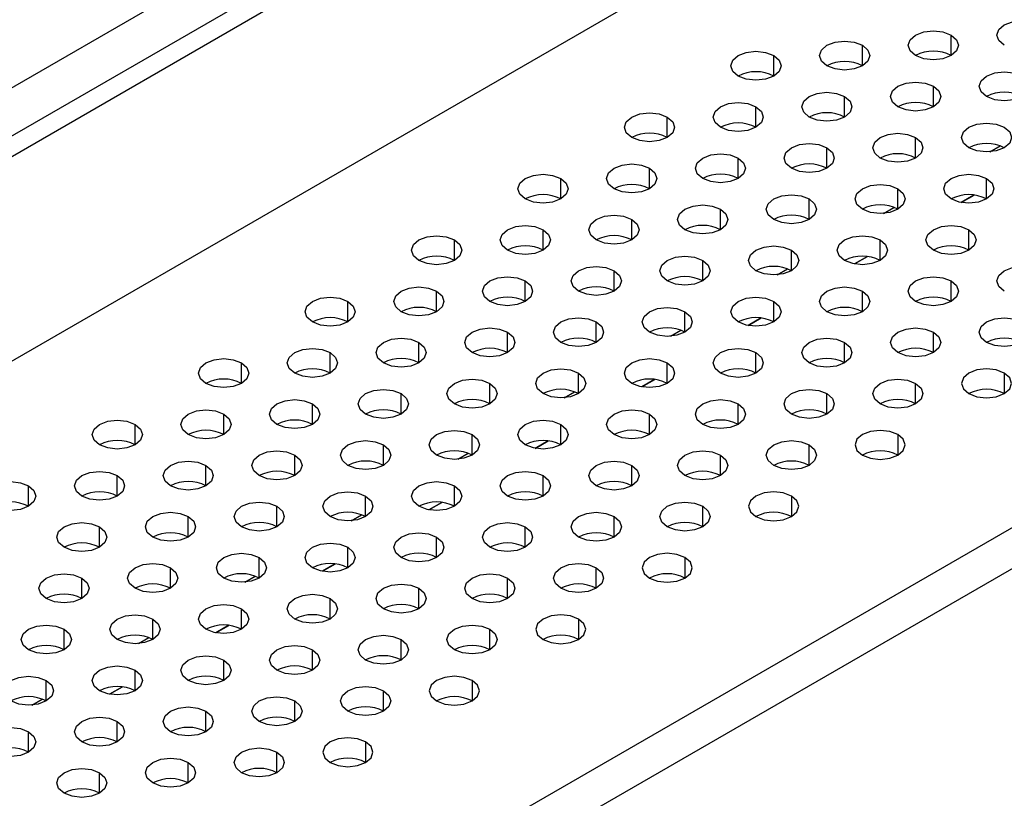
# Model space of a CAD drawing. Header units: millimetres. Extents: x 0 to 1118, y 0 to 864.
# Tile 252 of 256: x 966.97 to 973.51, y 686.58 to 691.75. Entities that reach past the tile are written whole.
import ezdxf

# ---------------------------------------------------------------- set-up
doc = ezdxf.new("R2010")
doc.units = ezdxf.units.MM

msp = doc.modelspace()

# ---------------------------------------------------------------- linework, layer by layer
at = {"color": 7, "linetype": 'Continuous', "lineweight": 25}
for p, q in [((922.087, 665.1001), (995.1075, 707.2539)), ((922.2048, 665.032), (995.2254, 707.1859)), ((995.5789, 706.0291), (921.8513, 663.467)), ((990.6772, 705.0152), (926.5173, 667.9765)), ((926.1057, 660.9838), (999.8805, 703.5731)), ((926.2471, 660.7933), (999.9748, 703.3554)), ((973.3099, 690.5877), (973.224, 690.5381)), ((972.6027, 690.1795), (972.5169, 690.1299)), ((971.8956, 689.7713), (971.8098, 689.7217)), ((971.1885, 689.3631), (971.1027, 689.3135)), ((970.4814, 688.9549), (970.3956, 688.9053)), ((969.7743, 688.5467), (969.6885, 688.4971)), ((969.0672, 688.1385), (968.9814, 688.0889)), ((968.3601, 687.7303), (968.2743, 687.6807)), ((967.653, 687.3221), (967.5672, 687.2725))]:
    msp.add_line(p, q, dxfattribs=at)
at = {"color": 8, "linetype": 'Continuous', "lineweight": 25}
for p, q in [((973.1578, 691.5141), (973.1578, 691.6501)), ((972.5685, 691.446), (972.5685, 691.5821)), ((971.9792, 691.378), (971.9792, 691.5141)), ((973.0399, 691.1739), (973.0399, 691.31)), ((972.4506, 691.1059), (972.4506, 691.2419)), ((971.8614, 691.0378), (971.8614, 691.1739)), ((971.2721, 690.9698), (971.2721, 691.1059)), ((972.9221, 690.8337), (972.9221, 690.9698)), ((972.3328, 690.7657), (972.3328, 690.9017)), ((973.416, 690.8744), (973.4848, 690.9142)), ((971.7435, 690.6976), (971.7435, 690.8337)), ((971.1543, 690.6296), (971.1543, 690.7657)), ((970.565, 690.5616), (970.565, 690.6976)), ((973.3935, 690.5616), (973.3935, 690.6976)), ((972.8042, 690.4935), (972.8042, 690.6296)), ((973.2242, 690.5381), (973.31, 690.5877)), ((972.2149, 690.4255), (972.2149, 690.5616)), ((972.7089, 690.4662), (972.7777, 690.506)), ((971.6257, 690.3575), (971.6257, 690.4935)), ((971.0364, 690.2894), (971.0364, 690.4255)), ((970.4472, 690.2214), (970.4472, 690.3575)), ((973.2756, 690.2214), (973.2756, 690.3575)), ((969.8579, 690.1534), (969.8579, 690.2894)), ((972.6864, 690.1534), (972.6864, 690.2894)), ((972.0971, 690.0853), (972.0971, 690.2214)), ((972.5171, 690.1299), (972.6029, 690.1795)), ((971.5078, 690.0173), (971.5078, 690.1534)), ((970.9186, 689.9493), (970.9186, 690.0853)), ((972.0018, 690.058), (972.0706, 690.0978)), ((970.3293, 689.8812), (970.3293, 690.0173)), ((973.1578, 689.8812), (973.1578, 690.0173)), ((969.7401, 689.8132), (969.7401, 689.9493)), ((972.5685, 689.8132), (972.5685, 689.9493)), ((969.1508, 689.7452), (969.1508, 689.8812)), ((971.9792, 689.7452), (971.9792, 689.8812)), ((971.39, 689.6771), (971.39, 689.8132)), ((970.8007, 689.6091), (970.8007, 689.7452)), ((971.81, 689.7217), (971.8958, 689.7713)), ((970.2115, 689.5411), (970.2115, 689.6771)), ((971.2946, 689.6498), (971.3635, 689.6896)), ((973.0399, 689.5411), (973.0399, 689.6771)), ((969.6222, 689.473), (969.6222, 689.6091)), ((972.4506, 689.473), (972.4506, 689.6091)), ((969.033, 689.405), (969.033, 689.5411)), ((971.8614, 689.405), (971.8614, 689.5411)), ((968.4437, 689.337), (968.4437, 689.473)), ((971.2721, 689.337), (971.2721, 689.473)), ((970.6829, 689.2689), (970.6829, 689.405)), ((973.5113, 689.405), (973.5113, 689.2689)), ((970.0936, 689.2009), (970.0936, 689.337)), ((971.1029, 689.3135), (971.1887, 689.363)), ((972.9221, 689.2009), (972.9221, 689.337)), ((969.5044, 689.1329), (969.5044, 689.2689)), ((970.5875, 689.2416), (970.6564, 689.2814)), ((972.3328, 689.1329), (972.3328, 689.2689)), ((968.9151, 689.0648), (968.9151, 689.2009)), ((971.7435, 689.0648), (971.7435, 689.2009)), ((968.3259, 688.9968), (968.3259, 689.1329)), ((971.1543, 688.9968), (971.1543, 689.1329)), ((967.7366, 688.9288), (967.7366, 689.0648)), ((970.565, 688.9288), (970.565, 689.0648)), ((969.9758, 688.8607), (969.9758, 688.9968)), ((970.3958, 688.9053), (970.4816, 688.9548)), ((972.8042, 688.9968), (972.8042, 688.8607)), ((969.3865, 688.7927), (969.3865, 688.9288)), ((969.8804, 688.8334), (969.9493, 688.8732)), ((972.2149, 688.7927), (972.2149, 688.9288)), ((968.7973, 688.7247), (968.7973, 688.8607)), ((971.6257, 688.7247), (971.6257, 688.8607)), ((968.208, 688.6566), (968.208, 688.7927)), ((971.0364, 688.6566), (971.0364, 688.7927)), ((967.6188, 688.5886), (967.6188, 688.7247)), ((970.4472, 688.5886), (970.4472, 688.7247)), ((967.0295, 688.5206), (967.0295, 688.6566)), ((969.8579, 688.5206), (969.8579, 688.6566)), ((969.2687, 688.4525), (969.2687, 688.5886)), ((969.6886, 688.4971), (969.7745, 688.5466)), ((972.0971, 688.5886), (972.0971, 688.4525)), ((968.6794, 688.3845), (968.6794, 688.5206)), ((971.5078, 688.3845), (971.5078, 688.5206)), ((968.0902, 688.3165), (968.0902, 688.4525)), ((969.1733, 688.4252), (969.2421, 688.465)), ((970.9186, 688.3165), (970.9186, 688.4525)), ((967.5009, 688.2484), (967.5009, 688.3845)), ((970.3293, 688.2484), (970.3293, 688.3845)), ((969.7401, 688.1804), (969.7401, 688.3165)), ((969.1508, 688.1124), (969.1508, 688.2484)), ((968.5616, 688.0443), (968.5616, 688.1804)), ((971.39, 688.1804), (971.39, 688.0443)), ((967.9723, 687.9763), (967.9723, 688.1124)), ((968.9815, 688.0889), (969.0674, 688.1384)), ((970.8007, 687.9763), (970.8007, 688.1124)), ((967.3831, 687.9083), (967.3831, 688.0443)), ((968.4662, 688.017), (968.535, 688.0567)), ((970.2115, 687.9083), (970.2115, 688.0443)), ((969.6222, 687.8402), (969.6222, 687.9763)), ((969.033, 687.7722), (969.033, 687.9083)), ((968.4437, 687.7041), (968.4437, 687.8402)), ((967.8545, 687.6361), (967.8545, 687.7722)), ((970.6829, 687.7722), (970.6829, 687.6361)), ((967.2652, 687.5681), (967.2652, 687.7041)), ((968.2744, 687.6807), (968.3603, 687.7302)), ((970.0936, 687.5681), (970.0936, 687.7041)), ((967.7591, 687.6088), (967.8279, 687.6485)), ((969.5044, 687.5), (969.5044, 687.6361)), ((968.9151, 687.432), (968.9151, 687.5681)), ((968.3259, 687.364), (968.3259, 687.5)), ((967.7366, 687.2959), (967.7366, 687.432)), ((967.1473, 687.2279), (967.1473, 687.364)), ((967.5673, 687.2725), (967.6532, 687.322)), ((969.9758, 687.364), (969.9758, 687.2279)), ((967.052, 687.2006), (967.1208, 687.2403)), ((969.3865, 687.1599), (969.3865, 687.2959)), ((968.7973, 687.0918), (968.7973, 687.2279)), ((968.208, 687.0238), (968.208, 687.1599)), ((967.6188, 686.9558), (967.6188, 687.0918)), ((967.0295, 686.8877), (967.0295, 687.0238)), ((969.2687, 686.9558), (969.2687, 686.8197)), ((968.6794, 686.7517), (968.6794, 686.8877)), ((968.0902, 686.6836), (968.0902, 686.8197)), ((967.5009, 686.6156), (967.5009, 686.7517))]:
    msp.add_line(p, q, dxfattribs=at)
at = {"color": 7, "linetype": 'Continuous', "lineweight": 25, "flags": 128}
for points in [[(973.5113, 691.5821), (973.4752, 691.6133), (973.4625, 691.6501), (973.4752, 691.6869), (973.5113, 691.7182), (973.5654, 691.739), (973.6292, 691.7463), (973.6929, 691.739), (973.747, 691.7182)], [(972.9221, 691.5141), (972.8859, 691.5453), (972.8732, 691.5821), (972.8859, 691.6189), (972.9221, 691.6501), (972.9761, 691.671), (973.0399, 691.6783), (973.1037, 691.671), (973.1578, 691.6501)], [(973.1578, 691.6501), (973.1939, 691.6189), (973.2066, 691.5821), (973.1939, 691.5453), (973.1578, 691.5141), (973.1037, 691.4932), (973.0399, 691.4859), (972.9761, 691.4932), (972.9221, 691.5141)], [(972.3328, 691.446), (972.2967, 691.4772), (972.284, 691.5141), (972.2967, 691.5509), (972.3328, 691.5821), (972.3869, 691.6029), (972.4506, 691.6103), (972.5144, 691.6029), (972.5685, 691.5821)], [(972.5685, 691.5821), (972.6046, 691.5509), (972.6173, 691.5141), (972.6046, 691.4772), (972.5685, 691.446), (972.5144, 691.4252), (972.4506, 691.4178), (972.3869, 691.4252), (972.3328, 691.446)], [(971.7435, 691.378), (971.7074, 691.4092), (971.6947, 691.446), (971.7074, 691.4828), (971.7435, 691.5141), (971.7976, 691.5349), (971.8614, 691.5422), (971.9252, 691.5349), (971.9792, 691.5141)], [(971.9792, 691.5141), (972.0154, 691.4828), (972.0281, 691.446), (972.0154, 691.4092), (971.9792, 691.378), (971.9252, 691.3571), (971.8614, 691.3498), (971.7976, 691.3571), (971.7435, 691.378)], [(973.3935, 691.2419), (973.3573, 691.2731), (973.3446, 691.31), (973.3573, 691.3468), (973.3935, 691.378), (973.4475, 691.3988), (973.5113, 691.4062), (973.5751, 691.3988), (973.6292, 691.378)], [(973.6292, 691.378), (973.6653, 691.3468), (973.678, 691.31), (973.6653, 691.2731), (973.6292, 691.2419), (973.5751, 691.2211), (973.5113, 691.2137), (973.4475, 691.2211), (973.3935, 691.2419)], [(972.8042, 691.1739), (972.7681, 691.2051), (972.7554, 691.2419), (972.7681, 691.2787), (972.8042, 691.31), (972.8583, 691.3308), (972.9221, 691.3381), (972.9858, 691.3308), (973.0399, 691.31)], [(973.0399, 691.31), (973.076, 691.2787), (973.0887, 691.2419), (973.076, 691.2051), (973.0399, 691.1739), (972.9858, 691.153), (972.9221, 691.1457), (972.8583, 691.153), (972.8042, 691.1739)], [(972.2149, 691.1059), (972.1788, 691.1371), (972.1661, 691.1739), (972.1788, 691.2107), (972.2149, 691.2419), (972.269, 691.2628), (972.3328, 691.2701), (972.3966, 691.2628), (972.4506, 691.2419)], [(972.4506, 691.2419), (972.4868, 691.2107), (972.4995, 691.1739), (972.4868, 691.1371), (972.4506, 691.1059), (972.3966, 691.085), (972.3328, 691.0777), (972.269, 691.085), (972.2149, 691.1059)], [(971.6257, 691.0378), (971.5896, 691.069), (971.5769, 691.1059), (971.5896, 691.1427), (971.6257, 691.1739), (971.6798, 691.1947), (971.7435, 691.2021), (971.8073, 691.1947), (971.8614, 691.1739)], [(971.8614, 691.1739), (971.8975, 691.1427), (971.9102, 691.1059), (971.8975, 691.069), (971.8614, 691.0378), (971.8073, 691.017), (971.7435, 691.0096), (971.6798, 691.017), (971.6257, 691.0378)], [(971.0364, 690.9698), (971.0003, 691.001), (970.9876, 691.0378), (971.0003, 691.0746), (971.0364, 691.1059), (971.0905, 691.1267), (971.1543, 691.134), (971.2181, 691.1267), (971.2721, 691.1059)], [(971.2721, 691.1059), (971.3083, 691.0746), (971.321, 691.0378), (971.3083, 691.001), (971.2721, 690.9698), (971.2181, 690.9489), (971.1543, 690.9416), (971.0905, 690.9489), (971.0364, 690.9698)], [(973.2756, 690.9017), (973.2395, 690.933), (973.2268, 690.9698), (973.2395, 691.0066), (973.2756, 691.0378), (973.3297, 691.0587), (973.3935, 691.066), (973.4572, 691.0587), (973.5113, 691.0378)], [(973.5113, 691.0378), (973.5474, 691.0066), (973.5601, 690.9698), (973.5474, 690.933), (973.5113, 690.9017), (973.4572, 690.8809), (973.3935, 690.8736), (973.3297, 690.8809), (973.2756, 690.9017)], [(972.6864, 690.8337), (972.6502, 690.8649), (972.6375, 690.9017), (972.6502, 690.9386), (972.6864, 690.9698), (972.7404, 690.9906), (972.8042, 690.998), (972.868, 690.9906), (972.9221, 690.9698)], [(972.9221, 690.9698), (972.9582, 690.9386), (972.9709, 690.9017), (972.9582, 690.8649), (972.9221, 690.8337), (972.868, 690.8129), (972.8042, 690.8055), (972.7404, 690.8129), (972.6864, 690.8337)], [(972.0971, 690.7657), (972.061, 690.7969), (972.0483, 690.8337), (972.061, 690.8705), (972.0971, 690.9017), (972.1512, 690.9226), (972.2149, 690.9299), (972.2787, 690.9226), (972.3328, 690.9017)], [(972.3328, 690.9017), (972.3689, 690.8705), (972.3816, 690.8337), (972.3689, 690.7969), (972.3328, 690.7657), (972.2787, 690.7448), (972.2149, 690.7375), (972.1512, 690.7448), (972.0971, 690.7657)], [(971.5078, 690.6976), (971.4717, 690.7289), (971.459, 690.7657), (971.4717, 690.8025), (971.5078, 690.8337), (971.5619, 690.8546), (971.6257, 690.8619), (971.6895, 690.8546), (971.7435, 690.8337)], [(971.7435, 690.8337), (971.7797, 690.8025), (971.7924, 690.7657), (971.7797, 690.7289), (971.7435, 690.6976), (971.6895, 690.6768), (971.6257, 690.6695), (971.5619, 690.6768), (971.5078, 690.6976)], [(970.9186, 690.6296), (970.8825, 690.6608), (970.8698, 690.6976), (970.8825, 690.7345), (970.9186, 690.7657), (970.9727, 690.7865), (971.0364, 690.7939), (971.1002, 690.7865), (971.1543, 690.7657)], [(970.3293, 690.5616), (970.2932, 690.5928), (970.2805, 690.6296), (970.2932, 690.6664), (970.3293, 690.6976), (970.3834, 690.7185), (970.4472, 690.7258), (970.511, 690.7185), (970.565, 690.6976)], [(971.1543, 690.7657), (971.1904, 690.7345), (971.2031, 690.6976), (971.1904, 690.6608), (971.1543, 690.6296), (971.1002, 690.6088), (971.0364, 690.6014), (970.9727, 690.6088), (970.9186, 690.6296)], [(973.1578, 690.5616), (973.1216, 690.5928), (973.1089, 690.6296), (973.1216, 690.6664), (973.1578, 690.6976), (973.2118, 690.7185), (973.2756, 690.7258), (973.3394, 690.7185), (973.3935, 690.6976)], [(970.565, 690.6976), (970.6012, 690.6664), (970.6138, 690.6296), (970.6012, 690.5928), (970.565, 690.5616), (970.511, 690.5407), (970.4472, 690.5334), (970.3834, 690.5407), (970.3293, 690.5616)], [(972.5685, 690.4935), (972.5324, 690.5248), (972.5197, 690.5616), (972.5324, 690.5984), (972.5685, 690.6296), (972.6226, 690.6505), (972.6864, 690.6578), (972.7501, 690.6505), (972.8042, 690.6296)], [(973.3935, 690.6976), (973.4296, 690.6664), (973.4423, 690.6296), (973.4296, 690.5928), (973.3935, 690.5616), (973.3394, 690.5407), (973.2756, 690.5334), (973.2118, 690.5407), (973.1578, 690.5616)], [(971.9792, 690.4255), (971.9431, 690.4567), (971.9304, 690.4935), (971.9431, 690.5304), (971.9792, 690.5616), (972.0333, 690.5824), (972.0971, 690.5898), (972.1609, 690.5824), (972.2149, 690.5616)], [(972.8042, 690.6296), (972.8403, 690.5984), (972.853, 690.5616), (972.8403, 690.5248), (972.8042, 690.4935), (972.7501, 690.4727), (972.6864, 690.4654), (972.6226, 690.4727), (972.5685, 690.4935)], [(971.39, 690.3575), (971.3539, 690.3887), (971.3412, 690.4255), (971.3539, 690.4623), (971.39, 690.4935), (971.4441, 690.5144), (971.5078, 690.5217), (971.5716, 690.5144), (971.6257, 690.4935)], [(972.2149, 690.5616), (972.2511, 690.5304), (972.2638, 690.4935), (972.2511, 690.4567), (972.2149, 690.4255), (972.1609, 690.4047), (972.0971, 690.3973), (972.0333, 690.4047), (971.9792, 690.4255)], [(970.8007, 690.2894), (970.7646, 690.3207), (970.7519, 690.3575), (970.7646, 690.3943), (970.8007, 690.4255), (970.8548, 690.4464), (970.9186, 690.4537), (970.9824, 690.4464), (971.0364, 690.4255)], [(971.6257, 690.4935), (971.6618, 690.4623), (971.6745, 690.4255), (971.6618, 690.3887), (971.6257, 690.3575), (971.5716, 690.3366), (971.5078, 690.3293), (971.4441, 690.3366), (971.39, 690.3575)], [(970.2115, 690.2214), (970.1753, 690.2526), (970.1627, 690.2894), (970.1753, 690.3263), (970.2115, 690.3575), (970.2655, 690.3783), (970.3293, 690.3857), (970.3931, 690.3783), (970.4472, 690.3575)], [(971.0364, 690.4255), (971.0726, 690.3943), (971.0853, 690.3575), (971.0726, 690.3207), (971.0364, 690.2894), (970.9824, 690.2686), (970.9186, 690.2613), (970.8548, 690.2686), (970.8007, 690.2894)], [(973.0399, 690.2214), (973.0038, 690.2526), (972.9911, 690.2894), (973.0038, 690.3263), (973.0399, 690.3575), (973.094, 690.3783), (973.1578, 690.3857), (973.2215, 690.3783), (973.2756, 690.3575)], [(969.6222, 690.1534), (969.5861, 690.1846), (969.5734, 690.2214), (969.5861, 690.2582), (969.6222, 690.2894), (969.6763, 690.3103), (969.7401, 690.3176), (969.8039, 690.3103), (969.8579, 690.2894)], [(970.4472, 690.3575), (970.4833, 690.3263), (970.496, 690.2894), (970.4833, 690.2526), (970.4472, 690.2214), (970.3931, 690.2006), (970.3293, 690.1932), (970.2655, 690.2006), (970.2115, 690.2214)], [(972.4506, 690.1534), (972.4145, 690.1846), (972.4018, 690.2214), (972.4145, 690.2582), (972.4506, 690.2894), (972.5047, 690.3103), (972.5685, 690.3176), (972.6323, 690.3103), (972.6864, 690.2894)], [(973.2756, 690.3575), (973.3117, 690.3263), (973.3244, 690.2894), (973.3117, 690.2526), (973.2756, 690.2214), (973.2215, 690.2006), (973.1578, 690.1932), (973.094, 690.2006), (973.0399, 690.2214)], [(969.8579, 690.2894), (969.8941, 690.2582), (969.9067, 690.2214), (969.8941, 690.1846), (969.8579, 690.1534), (969.8039, 690.1325), (969.7401, 690.1252), (969.6763, 690.1325), (969.6222, 690.1534)], [(971.8614, 690.0853), (971.8253, 690.1166), (971.8126, 690.1534), (971.8253, 690.1902), (971.8614, 690.2214), (971.9155, 690.2423), (971.9792, 690.2496), (972.043, 690.2423), (972.0971, 690.2214)], [(972.6864, 690.2894), (972.7225, 690.2582), (972.7352, 690.2214), (972.7225, 690.1846), (972.6864, 690.1534), (972.6323, 690.1325), (972.5685, 690.1252), (972.5047, 690.1325), (972.4506, 690.1534)], [(971.2721, 690.0173), (971.236, 690.0485), (971.2233, 690.0853), (971.236, 690.1222), (971.2721, 690.1534), (971.3262, 690.1742), (971.39, 690.1816), (971.4538, 690.1742), (971.5078, 690.1534)], [(972.0971, 690.2214), (972.1332, 690.1902), (972.1459, 690.1534), (972.1332, 690.1166), (972.0971, 690.0853), (972.043, 690.0645), (971.9792, 690.0572), (971.9155, 690.0645), (971.8614, 690.0853)], [(970.6829, 689.9493), (970.6468, 689.9805), (970.6341, 690.0173), (970.6468, 690.0541), (970.6829, 690.0853), (970.737, 690.1062), (970.8007, 690.1135), (970.8645, 690.1062), (970.9186, 690.0853)], [(971.5078, 690.1534), (971.544, 690.1222), (971.5567, 690.0853), (971.544, 690.0485), (971.5078, 690.0173), (971.4538, 689.9964), (971.39, 689.9891), (971.3262, 689.9964), (971.2721, 690.0173)], [(973.5113, 689.9493), (973.4752, 689.9805), (973.4625, 690.0173), (973.4752, 690.0541), (973.5113, 690.0853), (973.5654, 690.1062), (973.6292, 690.1135), (973.6929, 690.1062), (973.747, 690.0853)], [(970.9186, 690.0853), (970.9547, 690.0541), (970.9674, 690.0173), (970.9547, 689.9805), (970.9186, 689.9493), (970.8645, 689.9284), (970.8007, 689.9211), (970.737, 689.9284), (970.6829, 689.9493)], [(970.0936, 689.8812), (970.0575, 689.9125), (970.0448, 689.9493), (970.0575, 689.9861), (970.0936, 690.0173), (970.1477, 690.0382), (970.2115, 690.0455), (970.2753, 690.0382), (970.3293, 690.0173)], [(970.3293, 690.0173), (970.3655, 689.9861), (970.3781, 689.9493), (970.3655, 689.9125), (970.3293, 689.8812), (970.2753, 689.8604), (970.2115, 689.8531), (970.1477, 689.8604), (970.0936, 689.8812)], [(972.9221, 689.8812), (972.8859, 689.9125), (972.8732, 689.9493), (972.8859, 689.9861), (972.9221, 690.0173), (972.9761, 690.0382), (973.0399, 690.0455), (973.1037, 690.0382), (973.1578, 690.0173)], [(973.1578, 690.0173), (973.1939, 689.9861), (973.2066, 689.9493), (973.1939, 689.9125), (973.1578, 689.8812), (973.1037, 689.8604), (973.0399, 689.8531), (972.9761, 689.8604), (972.9221, 689.8812)], [(969.5044, 689.8132), (969.4682, 689.8444), (969.4556, 689.8812), (969.4682, 689.9181), (969.5044, 689.9493), (969.5584, 689.9701), (969.6222, 689.9775), (969.686, 689.9701), (969.7401, 689.9493)], [(969.7401, 689.9493), (969.7762, 689.9181), (969.7889, 689.8812), (969.7762, 689.8444), (969.7401, 689.8132), (969.686, 689.7923), (969.6222, 689.785), (969.5584, 689.7923), (969.5044, 689.8132)], [(972.3328, 689.8132), (972.2967, 689.8444), (972.284, 689.8812), (972.2967, 689.9181), (972.3328, 689.9493), (972.3869, 689.9701), (972.4506, 689.9775), (972.5144, 689.9701), (972.5685, 689.9493)], [(972.5685, 689.9493), (972.6046, 689.9181), (972.6173, 689.8812), (972.6046, 689.8444), (972.5685, 689.8132), (972.5144, 689.7923), (972.4506, 689.785), (972.3869, 689.7923), (972.3328, 689.8132)], [(968.9151, 689.7452), (968.879, 689.7764), (968.8663, 689.8132), (968.879, 689.85), (968.9151, 689.8812), (968.9692, 689.9021), (969.033, 689.9094), (969.0967, 689.9021), (969.1508, 689.8812)], [(969.1508, 689.8812), (969.1869, 689.85), (969.1996, 689.8132), (969.1869, 689.7764), (969.1508, 689.7452), (969.0967, 689.7243), (969.033, 689.717), (968.9692, 689.7243), (968.9151, 689.7452)], [(971.7435, 689.7452), (971.7074, 689.7764), (971.6947, 689.8132), (971.7074, 689.85), (971.7435, 689.8812), (971.7976, 689.9021), (971.8614, 689.9094), (971.9252, 689.9021), (971.9792, 689.8812)], [(971.9792, 689.8812), (972.0154, 689.85), (972.0281, 689.8132), (972.0154, 689.7764), (971.9792, 689.7452), (971.9252, 689.7243), (971.8614, 689.717), (971.7976, 689.7243), (971.7435, 689.7452)], [(971.1543, 689.6771), (971.1182, 689.7084), (971.1055, 689.7452), (971.1182, 689.782), (971.1543, 689.8132), (971.2084, 689.8341), (971.2721, 689.8414), (971.3359, 689.8341), (971.39, 689.8132)], [(971.39, 689.8132), (971.4261, 689.782), (971.4388, 689.7452), (971.4261, 689.7084), (971.39, 689.6771), (971.3359, 689.6563), (971.2721, 689.649), (971.2084, 689.6563), (971.1543, 689.6771)], [(970.565, 689.6091), (970.5289, 689.6403), (970.5162, 689.6771), (970.5289, 689.714), (970.565, 689.7452), (970.6191, 689.766), (970.6829, 689.7734), (970.7467, 689.766), (970.8007, 689.7452)], [(970.8007, 689.7452), (970.8369, 689.714), (970.8495, 689.6771), (970.8369, 689.6403), (970.8007, 689.6091), (970.7467, 689.5882), (970.6829, 689.5809), (970.6191, 689.5882), (970.565, 689.6091)], [(973.3935, 689.6091), (973.3573, 689.6403), (973.3446, 689.6771), (973.3573, 689.714), (973.3935, 689.7452), (973.4475, 689.766), (973.5113, 689.7734), (973.5751, 689.766), (973.6292, 689.7452)], [(973.6292, 689.7452), (973.6653, 689.714), (973.678, 689.6771), (973.6653, 689.6403), (973.6292, 689.6091), (973.5751, 689.5882), (973.5113, 689.5809), (973.4475, 689.5882), (973.3935, 689.6091)], [(969.9758, 689.5411), (969.9396, 689.5723), (969.927, 689.6091), (969.9396, 689.6459), (969.9758, 689.6771), (970.0298, 689.698), (970.0936, 689.7053), (970.1574, 689.698), (970.2115, 689.6771)], [(970.2115, 689.6771), (970.2476, 689.6459), (970.2603, 689.6091), (970.2476, 689.5723), (970.2115, 689.5411), (970.1574, 689.5202), (970.0936, 689.5129), (970.0298, 689.5202), (969.9758, 689.5411)], [(972.8042, 689.5411), (972.7681, 689.5723), (972.7554, 689.6091), (972.7681, 689.6459), (972.8042, 689.6771), (972.8583, 689.698), (972.9221, 689.7053), (972.9858, 689.698), (973.0399, 689.6771)], [(973.0399, 689.6771), (973.076, 689.6459), (973.0887, 689.6091), (973.076, 689.5723), (973.0399, 689.5411), (972.9858, 689.5202), (972.9221, 689.5129), (972.8583, 689.5202), (972.8042, 689.5411)], [(969.3865, 689.473), (969.3504, 689.5042), (969.3377, 689.5411), (969.3504, 689.5779), (969.3865, 689.6091), (969.4406, 689.63), (969.5044, 689.6373), (969.5682, 689.63), (969.6222, 689.6091)], [(969.6222, 689.6091), (969.6584, 689.5779), (969.671, 689.5411), (969.6584, 689.5042), (969.6222, 689.473), (969.5682, 689.4522), (969.5044, 689.4449), (969.4406, 689.4522), (969.3865, 689.473)], [(972.2149, 689.473), (972.1788, 689.5042), (972.1661, 689.5411), (972.1788, 689.5779), (972.2149, 689.6091), (972.269, 689.63), (972.3328, 689.6373), (972.3966, 689.63), (972.4506, 689.6091)], [(972.4506, 689.6091), (972.4868, 689.5779), (972.4995, 689.5411), (972.4868, 689.5042), (972.4506, 689.473), (972.3966, 689.4522), (972.3328, 689.4449), (972.269, 689.4522), (972.2149, 689.473)], [(968.7973, 689.405), (968.7611, 689.4362), (968.7484, 689.473), (968.7611, 689.5099), (968.7973, 689.5411), (968.8513, 689.5619), (968.9151, 689.5692), (968.9789, 689.5619), (969.033, 689.5411)], [(969.033, 689.5411), (969.0691, 689.5099), (969.0818, 689.473), (969.0691, 689.4362), (969.033, 689.405), (968.9789, 689.3841), (968.9151, 689.3768), (968.8513, 689.3841), (968.7973, 689.405)], [(971.6257, 689.405), (971.5896, 689.4362), (971.5769, 689.473), (971.5896, 689.5099), (971.6257, 689.5411), (971.6798, 689.5619), (971.7435, 689.5692), (971.8073, 689.5619), (971.8614, 689.5411)], [(971.8614, 689.5411), (971.8975, 689.5099), (971.9102, 689.473), (971.8975, 689.4362), (971.8614, 689.405), (971.8073, 689.3841), (971.7435, 689.3768), (971.6798, 689.3841), (971.6257, 689.405)], [(968.208, 689.337), (968.1719, 689.3682), (968.1592, 689.405), (968.1719, 689.4418), (968.208, 689.473), (968.2621, 689.4939), (968.3259, 689.5012), (968.3896, 689.4939), (968.4437, 689.473)], [(968.4437, 689.473), (968.4798, 689.4418), (968.4925, 689.405), (968.4798, 689.3682), (968.4437, 689.337), (968.3896, 689.3161), (968.3259, 689.3088), (968.2621, 689.3161), (968.208, 689.337)], [(971.0364, 689.337), (971.0003, 689.3682), (970.9876, 689.405), (971.0003, 689.4418), (971.0364, 689.473), (971.0905, 689.4939), (971.1543, 689.5012), (971.2181, 689.4939), (971.2721, 689.473)], [(971.2721, 689.473), (971.3083, 689.4418), (971.321, 689.405), (971.3083, 689.3682), (971.2721, 689.337), (971.2181, 689.3161), (971.1543, 689.3088), (971.0905, 689.3161), (971.0364, 689.337)], [(970.4472, 689.2689), (970.4111, 689.3001), (970.3984, 689.337), (970.4111, 689.3738), (970.4472, 689.405), (970.5013, 689.4259), (970.565, 689.4332), (970.6288, 689.4259), (970.6829, 689.405)], [(970.6829, 689.405), (970.719, 689.3738), (970.7317, 689.337), (970.719, 689.3001), (970.6829, 689.2689), (970.6288, 689.2481), (970.565, 689.2408), (970.5013, 689.2481), (970.4472, 689.2689)], [(973.5113, 689.405), (973.4572, 689.4259), (973.3935, 689.4332), (973.3297, 689.4259), (973.2756, 689.405), (973.2395, 689.3738), (973.2268, 689.337), (973.2395, 689.3001), (973.2756, 689.2689)], [(973.2756, 689.2689), (973.3297, 689.2481), (973.3935, 689.2408), (973.4572, 689.2481), (973.5113, 689.2689), (973.5474, 689.3001), (973.5601, 689.337), (973.5474, 689.3738), (973.5113, 689.405)], [(969.8579, 689.2009), (969.8218, 689.2321), (969.8091, 689.2689), (969.8218, 689.3058), (969.8579, 689.337), (969.912, 689.3578), (969.9758, 689.3651), (970.0396, 689.3578), (970.0936, 689.337)], [(970.0936, 689.337), (970.1298, 689.3058), (970.1424, 689.2689), (970.1298, 689.2321), (970.0936, 689.2009), (970.0396, 689.18), (969.9758, 689.1727), (969.912, 689.18), (969.8579, 689.2009)], [(972.6864, 689.2009), (972.6502, 689.2321), (972.6375, 689.2689), (972.6502, 689.3058), (972.6864, 689.337), (972.7404, 689.3578), (972.8042, 689.3651), (972.868, 689.3578), (972.9221, 689.337)], [(972.9221, 689.337), (972.9582, 689.3058), (972.9709, 689.2689), (972.9582, 689.2321), (972.9221, 689.2009), (972.868, 689.18), (972.8042, 689.1727), (972.7404, 689.18), (972.6864, 689.2009)], [(969.2687, 689.1329), (969.2325, 689.1641), (969.2199, 689.2009), (969.2325, 689.2377), (969.2687, 689.2689), (969.3227, 689.2898), (969.3865, 689.2971), (969.4503, 689.2898), (969.5044, 689.2689)], [(969.5044, 689.2689), (969.5405, 689.2377), (969.5532, 689.2009), (969.5405, 689.1641), (969.5044, 689.1329), (969.4503, 689.112), (969.3865, 689.1047), (969.3227, 689.112), (969.2687, 689.1329)], [(972.0971, 689.1329), (972.061, 689.1641), (972.0483, 689.2009), (972.061, 689.2377), (972.0971, 689.2689), (972.1512, 689.2898), (972.2149, 689.2971), (972.2787, 689.2898), (972.3328, 689.2689)], [(972.3328, 689.2689), (972.3689, 689.2377), (972.3816, 689.2009), (972.3689, 689.1641), (972.3328, 689.1329), (972.2787, 689.112), (972.2149, 689.1047), (972.1512, 689.112), (972.0971, 689.1329)], [(968.6794, 689.0648), (968.6433, 689.096), (968.6306, 689.1329), (968.6433, 689.1697), (968.6794, 689.2009), (968.7335, 689.2218), (968.7973, 689.2291), (968.861, 689.2218), (968.9151, 689.2009)], [(968.9151, 689.2009), (968.9512, 689.1697), (968.9639, 689.1329), (968.9512, 689.096), (968.9151, 689.0648), (968.861, 689.044), (968.7973, 689.0366), (968.7335, 689.044), (968.6794, 689.0648)], [(971.5078, 689.0648), (971.4717, 689.096), (971.459, 689.1329), (971.4717, 689.1697), (971.5078, 689.2009), (971.5619, 689.2218), (971.6257, 689.2291), (971.6895, 689.2218), (971.7435, 689.2009)], [(971.7435, 689.2009), (971.7797, 689.1697), (971.7924, 689.1329), (971.7797, 689.096), (971.7435, 689.0648), (971.6895, 689.044), (971.6257, 689.0366), (971.5619, 689.044), (971.5078, 689.0648)], [(968.0902, 688.9968), (968.054, 689.028), (968.0413, 689.0648), (968.054, 689.1016), (968.0902, 689.1329), (968.1442, 689.1537), (968.208, 689.161), (968.2718, 689.1537), (968.3259, 689.1329)], [(968.3259, 689.1329), (968.362, 689.1016), (968.3747, 689.0648), (968.362, 689.028), (968.3259, 688.9968), (968.2718, 688.9759), (968.208, 688.9686), (968.1442, 688.9759), (968.0902, 688.9968)], [(970.9186, 688.9968), (970.8825, 689.028), (970.8698, 689.0648), (970.8825, 689.1016), (970.9186, 689.1329), (970.9727, 689.1537), (971.0364, 689.161), (971.1002, 689.1537), (971.1543, 689.1329)], [(971.1543, 689.1329), (971.1904, 689.1016), (971.2031, 689.0648), (971.1904, 689.028), (971.1543, 688.9968), (971.1002, 688.9759), (971.0364, 688.9686), (970.9727, 688.9759), (970.9186, 688.9968)], [(967.5009, 688.9288), (967.4648, 688.96), (967.4521, 688.9968), (967.4648, 689.0336), (967.5009, 689.0648), (967.555, 689.0857), (967.6188, 689.093), (967.6825, 689.0857), (967.7366, 689.0648)], [(970.3293, 688.9288), (970.2932, 688.96), (970.2805, 688.9968), (970.2932, 689.0336), (970.3293, 689.0648), (970.3834, 689.0857), (970.4472, 689.093), (970.511, 689.0857), (970.565, 689.0648)], [(967.7366, 689.0648), (967.7727, 689.0336), (967.7854, 688.9968), (967.7727, 688.96), (967.7366, 688.9288), (967.6825, 688.9079), (967.6188, 688.9006), (967.555, 688.9079), (967.5009, 688.9288)], [(969.7401, 688.8607), (969.7039, 688.8919), (969.6913, 688.9288), (969.7039, 688.9656), (969.7401, 688.9968), (969.7941, 689.0177), (969.8579, 689.025), (969.9217, 689.0177), (969.9758, 688.9968)], [(970.565, 689.0648), (970.6012, 689.0336), (970.6138, 688.9968), (970.6012, 688.96), (970.565, 688.9288), (970.511, 688.9079), (970.4472, 688.9006), (970.3834, 688.9079), (970.3293, 688.9288)], [(972.8042, 688.9968), (972.7501, 689.0177), (972.6864, 689.025), (972.6226, 689.0177), (972.5685, 688.9968), (972.5324, 688.9656), (972.5197, 688.9288), (972.5324, 688.8919), (972.5685, 688.8607)], [(969.1508, 688.7927), (969.1147, 688.8239), (969.102, 688.8607), (969.1147, 688.8975), (969.1508, 688.9288), (969.2049, 688.9496), (969.2687, 688.9569), (969.3324, 688.9496), (969.3865, 688.9288)], [(969.9758, 688.9968), (970.0119, 688.9656), (970.0246, 688.9288), (970.0119, 688.8919), (969.9758, 688.8607), (969.9217, 688.8399), (969.8579, 688.8325), (969.7941, 688.8399), (969.7401, 688.8607)], [(971.9792, 688.7927), (971.9431, 688.8239), (971.9304, 688.8607), (971.9431, 688.8975), (971.9792, 688.9288), (972.0333, 688.9496), (972.0971, 688.9569), (972.1609, 688.9496), (972.2149, 688.9288)], [(972.5685, 688.8607), (972.6226, 688.8399), (972.6864, 688.8325), (972.7501, 688.8399), (972.8042, 688.8607), (972.8403, 688.8919), (972.853, 688.9288), (972.8403, 688.9656), (972.8042, 688.9968)], [(968.5616, 688.7247), (968.5254, 688.7559), (968.5127, 688.7927), (968.5254, 688.8295), (968.5616, 688.8607), (968.6156, 688.8816), (968.6794, 688.8889), (968.7432, 688.8816), (968.7973, 688.8607)], [(969.3865, 688.9288), (969.4226, 688.8975), (969.4353, 688.8607), (969.4226, 688.8239), (969.3865, 688.7927), (969.3324, 688.7718), (969.2687, 688.7645), (969.2049, 688.7718), (969.1508, 688.7927)], [(971.39, 688.7247), (971.3539, 688.7559), (971.3412, 688.7927), (971.3539, 688.8295), (971.39, 688.8607), (971.4441, 688.8816), (971.5078, 688.8889), (971.5716, 688.8816), (971.6257, 688.8607)], [(972.2149, 688.9288), (972.2511, 688.8975), (972.2638, 688.8607), (972.2511, 688.8239), (972.2149, 688.7927), (972.1609, 688.7718), (972.0971, 688.7645), (972.0333, 688.7718), (971.9792, 688.7927)], [(967.9723, 688.6566), (967.9362, 688.6878), (967.9235, 688.7247), (967.9362, 688.7615), (967.9723, 688.7927), (968.0264, 688.8136), (968.0902, 688.8209), (968.1539, 688.8136), (968.208, 688.7927)], [(968.7973, 688.8607), (968.8334, 688.8295), (968.8461, 688.7927), (968.8334, 688.7559), (968.7973, 688.7247), (968.7432, 688.7038), (968.6794, 688.6965), (968.6156, 688.7038), (968.5616, 688.7247)], [(970.8007, 688.6566), (970.7646, 688.6878), (970.7519, 688.7247), (970.7646, 688.7615), (970.8007, 688.7927), (970.8548, 688.8136), (970.9186, 688.8209), (970.9824, 688.8136), (971.0364, 688.7927)], [(971.6257, 688.8607), (971.6618, 688.8295), (971.6745, 688.7927), (971.6618, 688.7559), (971.6257, 688.7247), (971.5716, 688.7038), (971.5078, 688.6965), (971.4441, 688.7038), (971.39, 688.7247)], [(967.3831, 688.5886), (967.3469, 688.6198), (967.3342, 688.6566), (967.3469, 688.6934), (967.3831, 688.7247), (967.4371, 688.7455), (967.5009, 688.7528), (967.5647, 688.7455), (967.6188, 688.7247)], [(968.208, 688.7927), (968.2441, 688.7615), (968.2568, 688.7247), (968.2441, 688.6878), (968.208, 688.6566), (968.1539, 688.6358), (968.0902, 688.6284), (968.0264, 688.6358), (967.9723, 688.6566)], [(970.2115, 688.5886), (970.1753, 688.6198), (970.1627, 688.6566), (970.1753, 688.6934), (970.2115, 688.7247), (970.2655, 688.7455), (970.3293, 688.7528), (970.3931, 688.7455), (970.4472, 688.7247)], [(971.0364, 688.7927), (971.0726, 688.7615), (971.0853, 688.7247), (971.0726, 688.6878), (971.0364, 688.6566), (970.9824, 688.6358), (970.9186, 688.6284), (970.8548, 688.6358), (970.8007, 688.6566)], [(966.7938, 688.5206), (966.7577, 688.5518), (966.745, 688.5886), (966.7577, 688.6254), (966.7938, 688.6566), (966.8479, 688.6775), (966.9116, 688.6848), (966.9754, 688.6775), (967.0295, 688.6566)], [(967.6188, 688.7247), (967.6549, 688.6934), (967.6676, 688.6566), (967.6549, 688.6198), (967.6188, 688.5886), (967.5647, 688.5677), (967.5009, 688.5604), (967.4371, 688.5677), (967.3831, 688.5886)], [(969.6222, 688.5206), (969.5861, 688.5518), (969.5734, 688.5886), (969.5861, 688.6254), (969.6222, 688.6566), (969.6763, 688.6775), (969.7401, 688.6848), (969.8039, 688.6775), (969.8579, 688.6566)], [(970.4472, 688.7247), (970.4833, 688.6934), (970.496, 688.6566), (970.4833, 688.6198), (970.4472, 688.5886), (970.3931, 688.5677), (970.3293, 688.5604), (970.2655, 688.5677), (970.2115, 688.5886)], [(967.0295, 688.6566), (967.0656, 688.6254), (967.0783, 688.5886), (967.0656, 688.5518), (967.0295, 688.5206), (966.9754, 688.4997), (966.9116, 688.4924), (966.8479, 688.4997), (966.7938, 688.5206)], [(969.033, 688.4525), (968.9968, 688.4837), (968.9842, 688.5206), (968.9968, 688.5574), (969.033, 688.5886), (969.087, 688.6094), (969.1508, 688.6168), (969.2146, 688.6094), (969.2687, 688.5886)], [(969.8579, 688.6566), (969.8941, 688.6254), (969.9067, 688.5886), (969.8941, 688.5518), (969.8579, 688.5206), (969.8039, 688.4997), (969.7401, 688.4924), (969.6763, 688.4997), (969.6222, 688.5206)], [(972.0971, 688.5886), (972.043, 688.6094), (971.9792, 688.6168), (971.9155, 688.6094), (971.8614, 688.5886), (971.8253, 688.5574), (971.8126, 688.5206), (971.8253, 688.4837), (971.8614, 688.4525)], [(968.4437, 688.3845), (968.4076, 688.4157), (968.3949, 688.4525), (968.4076, 688.4893), (968.4437, 688.5206), (968.4978, 688.5414), (968.5616, 688.5487), (968.6253, 688.5414), (968.6794, 688.5206)], [(969.2687, 688.5886), (969.3048, 688.5574), (969.3175, 688.5206), (969.3048, 688.4837), (969.2687, 688.4525), (969.2146, 688.4317), (969.1508, 688.4243), (969.087, 688.4317), (969.033, 688.4525)], [(971.2721, 688.3845), (971.236, 688.4157), (971.2233, 688.4525), (971.236, 688.4893), (971.2721, 688.5206), (971.3262, 688.5414), (971.39, 688.5487), (971.4538, 688.5414), (971.5078, 688.5206)], [(971.8614, 688.4525), (971.9155, 688.4317), (971.9792, 688.4243), (972.043, 688.4317), (972.0971, 688.4525), (972.1332, 688.4837), (972.1459, 688.5206), (972.1332, 688.5574), (972.0971, 688.5886)], [(967.8545, 688.3165), (967.8183, 688.3477), (967.8056, 688.3845), (967.8183, 688.4213), (967.8545, 688.4525), (967.9085, 688.4734), (967.9723, 688.4807), (968.0361, 688.4734), (968.0902, 688.4525)], [(968.6794, 688.5206), (968.7155, 688.4893), (968.7282, 688.4525), (968.7155, 688.4157), (968.6794, 688.3845), (968.6253, 688.3636), (968.5616, 688.3563), (968.4978, 688.3636), (968.4437, 688.3845)], [(970.6829, 688.3165), (970.6468, 688.3477), (970.6341, 688.3845), (970.6468, 688.4213), (970.6829, 688.4525), (970.737, 688.4734), (970.8007, 688.4807), (970.8645, 688.4734), (970.9186, 688.4525)], [(971.5078, 688.5206), (971.544, 688.4893), (971.5567, 688.4525), (971.544, 688.4157), (971.5078, 688.3845), (971.4538, 688.3636), (971.39, 688.3563), (971.3262, 688.3636), (971.2721, 688.3845)], [(967.2652, 688.2484), (967.2291, 688.2796), (967.2164, 688.3165), (967.2291, 688.3533), (967.2652, 688.3845), (967.3193, 688.4053), (967.3831, 688.4127), (967.4468, 688.4053), (967.5009, 688.3845)], [(968.0902, 688.4525), (968.1263, 688.4213), (968.139, 688.3845), (968.1263, 688.3477), (968.0902, 688.3165), (968.0361, 688.2956), (967.9723, 688.2883), (967.9085, 688.2956), (967.8545, 688.3165)], [(970.0936, 688.2484), (970.0575, 688.2796), (970.0448, 688.3165), (970.0575, 688.3533), (970.0936, 688.3845), (970.1477, 688.4053), (970.2115, 688.4127), (970.2753, 688.4053), (970.3293, 688.3845)], [(970.9186, 688.4525), (970.9547, 688.4213), (970.9674, 688.3845), (970.9547, 688.3477), (970.9186, 688.3165), (970.8645, 688.2956), (970.8007, 688.2883), (970.737, 688.2956), (970.6829, 688.3165)], [(967.5009, 688.3845), (967.537, 688.3533), (967.5497, 688.3165), (967.537, 688.2796), (967.5009, 688.2484), (967.4468, 688.2276), (967.3831, 688.2202), (967.3193, 688.2276), (967.2652, 688.2484)], [(970.3293, 688.3845), (970.3655, 688.3533), (970.3781, 688.3165), (970.3655, 688.2796), (970.3293, 688.2484), (970.2753, 688.2276), (970.2115, 688.2202), (970.1477, 688.2276), (970.0936, 688.2484)], [(969.5044, 688.1804), (969.4682, 688.2116), (969.4556, 688.2484), (969.4682, 688.2852), (969.5044, 688.3165), (969.5584, 688.3373), (969.6222, 688.3446), (969.686, 688.3373), (969.7401, 688.3165)], [(969.7401, 688.3165), (969.7762, 688.2852), (969.7889, 688.2484), (969.7762, 688.2116), (969.7401, 688.1804), (969.686, 688.1595), (969.6222, 688.1522), (969.5584, 688.1595), (969.5044, 688.1804)], [(968.9151, 688.1124), (968.879, 688.1436), (968.8663, 688.1804), (968.879, 688.2172), (968.9151, 688.2484), (968.9692, 688.2693), (969.033, 688.2766), (969.0967, 688.2693), (969.1508, 688.2484)], [(969.1508, 688.2484), (969.1869, 688.2172), (969.1996, 688.1804), (969.1869, 688.1436), (969.1508, 688.1124), (969.0967, 688.0915), (969.033, 688.0842), (968.9692, 688.0915), (968.9151, 688.1124)], [(968.3259, 688.0443), (968.2897, 688.0755), (968.277, 688.1124), (968.2897, 688.1492), (968.3259, 688.1804), (968.3799, 688.2012), (968.4437, 688.2086), (968.5075, 688.2012), (968.5616, 688.1804)], [(968.5616, 688.1804), (968.5977, 688.1492), (968.6104, 688.1124), (968.5977, 688.0755), (968.5616, 688.0443), (968.5075, 688.0235), (968.4437, 688.0161), (968.3799, 688.0235), (968.3259, 688.0443)], [(971.39, 688.1804), (971.3359, 688.2012), (971.2721, 688.2086), (971.2084, 688.2012), (971.1543, 688.1804), (971.1182, 688.1492), (971.1055, 688.1124), (971.1182, 688.0755), (971.1543, 688.0443)], [(971.1543, 688.0443), (971.2084, 688.0235), (971.2721, 688.0161), (971.3359, 688.0235), (971.39, 688.0443), (971.4261, 688.0755), (971.4388, 688.1124), (971.4261, 688.1492), (971.39, 688.1804)], [(967.7366, 687.9763), (967.7005, 688.0075), (967.6878, 688.0443), (967.7005, 688.0811), (967.7366, 688.1124), (967.7907, 688.1332), (967.8545, 688.1405), (967.9182, 688.1332), (967.9723, 688.1124)], [(967.9723, 688.1124), (968.0084, 688.0811), (968.0211, 688.0443), (968.0084, 688.0075), (967.9723, 687.9763), (967.9182, 687.9554), (967.8545, 687.9481), (967.7907, 687.9554), (967.7366, 687.9763)], [(970.565, 687.9763), (970.5289, 688.0075), (970.5162, 688.0443), (970.5289, 688.0811), (970.565, 688.1124), (970.6191, 688.1332), (970.6829, 688.1405), (970.7467, 688.1332), (970.8007, 688.1124)], [(970.8007, 688.1124), (970.8369, 688.0811), (970.8495, 688.0443), (970.8369, 688.0075), (970.8007, 687.9763), (970.7467, 687.9554), (970.6829, 687.9481), (970.6191, 687.9554), (970.565, 687.9763)], [(967.1473, 687.9083), (967.1112, 687.9395), (967.0985, 687.9763), (967.1112, 688.0131), (967.1473, 688.0443), (967.2014, 688.0652), (967.2652, 688.0725), (967.329, 688.0652), (967.3831, 688.0443)], [(967.3831, 688.0443), (967.4192, 688.0131), (967.4319, 687.9763), (967.4192, 687.9395), (967.3831, 687.9083), (967.329, 687.8874), (967.2652, 687.8801), (967.2014, 687.8874), (967.1473, 687.9083)], [(969.9758, 687.9083), (969.9396, 687.9395), (969.927, 687.9763), (969.9396, 688.0131), (969.9758, 688.0443), (970.0298, 688.0652), (970.0936, 688.0725), (970.1574, 688.0652), (970.2115, 688.0443)], [(970.2115, 688.0443), (970.2476, 688.0131), (970.2603, 687.9763), (970.2476, 687.9395), (970.2115, 687.9083), (970.1574, 687.8874), (970.0936, 687.8801), (970.0298, 687.8874), (969.9758, 687.9083)], [(969.3865, 687.8402), (969.3504, 687.8714), (969.3377, 687.9083), (969.3504, 687.9451), (969.3865, 687.9763), (969.4406, 687.9971), (969.5044, 688.0045), (969.5682, 687.9971), (969.6222, 687.9763)], [(969.6222, 687.9763), (969.6584, 687.9451), (969.671, 687.9083), (969.6584, 687.8714), (969.6222, 687.8402), (969.5682, 687.8194), (969.5044, 687.812), (969.4406, 687.8194), (969.3865, 687.8402)], [(968.7973, 687.7722), (968.7611, 687.8034), (968.7484, 687.8402), (968.7611, 687.877), (968.7973, 687.9083), (968.8513, 687.9291), (968.9151, 687.9364), (968.9789, 687.9291), (969.033, 687.9083)], [(969.033, 687.9083), (969.0691, 687.877), (969.0818, 687.8402), (969.0691, 687.8034), (969.033, 687.7722), (968.9789, 687.7513), (968.9151, 687.744), (968.8513, 687.7513), (968.7973, 687.7722)], [(968.208, 687.7041), (968.1719, 687.7354), (968.1592, 687.7722), (968.1719, 687.809), (968.208, 687.8402), (968.2621, 687.8611), (968.3259, 687.8684), (968.3896, 687.8611), (968.4437, 687.8402)], [(968.4437, 687.8402), (968.4798, 687.809), (968.4925, 687.7722), (968.4798, 687.7354), (968.4437, 687.7041), (968.3896, 687.6833), (968.3259, 687.676), (968.2621, 687.6833), (968.208, 687.7041)], [(967.6188, 687.6361), (967.5826, 687.6673), (967.5699, 687.7041), (967.5826, 687.741), (967.6188, 687.7722), (967.6728, 687.793), (967.7366, 687.8004), (967.8004, 687.793), (967.8545, 687.7722)], [(967.8545, 687.7722), (967.8906, 687.741), (967.9033, 687.7041), (967.8906, 687.6673), (967.8545, 687.6361), (967.8004, 687.6153), (967.7366, 687.6079), (967.6728, 687.6153), (967.6188, 687.6361)], [(970.6829, 687.7722), (970.6288, 687.793), (970.565, 687.8004), (970.5013, 687.793), (970.4472, 687.7722), (970.4111, 687.741), (970.3984, 687.7041), (970.4111, 687.6673), (970.4472, 687.6361)], [(970.4472, 687.6361), (970.5013, 687.6153), (970.565, 687.6079), (970.6288, 687.6153), (970.6829, 687.6361), (970.719, 687.6673), (970.7317, 687.7041), (970.719, 687.741), (970.6829, 687.7722)], [(967.0295, 687.5681), (966.9934, 687.5993), (966.9807, 687.6361), (966.9934, 687.6729), (967.0295, 687.7041), (967.0836, 687.725), (967.1473, 687.7323), (967.2111, 687.725), (967.2652, 687.7041)], [(967.2652, 687.7041), (967.3013, 687.6729), (967.314, 687.6361), (967.3013, 687.5993), (967.2652, 687.5681), (967.2111, 687.5472), (967.1473, 687.5399), (967.0836, 687.5472), (967.0295, 687.5681)], [(969.8579, 687.5681), (969.8218, 687.5993), (969.8091, 687.6361), (969.8218, 687.6729), (969.8579, 687.7041), (969.912, 687.725), (969.9758, 687.7323), (970.0396, 687.725), (970.0936, 687.7041)], [(970.0936, 687.7041), (970.1298, 687.6729), (970.1424, 687.6361), (970.1298, 687.5993), (970.0936, 687.5681), (970.0396, 687.5472), (969.9758, 687.5399), (969.912, 687.5472), (969.8579, 687.5681)], [(969.2687, 687.5), (969.2325, 687.5313), (969.2199, 687.5681), (969.2325, 687.6049), (969.2687, 687.6361), (969.3227, 687.657), (969.3865, 687.6643), (969.4503, 687.657), (969.5044, 687.6361)], [(969.5044, 687.6361), (969.5405, 687.6049), (969.5532, 687.5681), (969.5405, 687.5313), (969.5044, 687.5), (969.4503, 687.4792), (969.3865, 687.4719), (969.3227, 687.4792), (969.2687, 687.5)], [(968.6794, 687.432), (968.6433, 687.4632), (968.6306, 687.5), (968.6433, 687.5369), (968.6794, 687.5681), (968.7335, 687.5889), (968.7973, 687.5963), (968.861, 687.5889), (968.9151, 687.5681)], [(968.9151, 687.5681), (968.9512, 687.5369), (968.9639, 687.5), (968.9512, 687.4632), (968.9151, 687.432), (968.861, 687.4112), (968.7973, 687.4038), (968.7335, 687.4112), (968.6794, 687.432)], [(968.0902, 687.364), (968.054, 687.3952), (968.0413, 687.432), (968.054, 687.4688), (968.0902, 687.5), (968.1442, 687.5209), (968.208, 687.5282), (968.2718, 687.5209), (968.3259, 687.5)], [(968.3259, 687.5), (968.362, 687.4688), (968.3747, 687.432), (968.362, 687.3952), (968.3259, 687.364), (968.2718, 687.3431), (968.208, 687.3358), (968.1442, 687.3431), (968.0902, 687.364)], [(967.5009, 687.2959), (967.4648, 687.3272), (967.4521, 687.364), (967.4648, 687.4008), (967.5009, 687.432), (967.555, 687.4529), (967.6188, 687.4602), (967.6825, 687.4529), (967.7366, 687.432)], [(967.7366, 687.432), (967.7727, 687.4008), (967.7854, 687.364), (967.7727, 687.3272), (967.7366, 687.2959), (967.6825, 687.2751), (967.6188, 687.2678), (967.555, 687.2751), (967.5009, 687.2959)], [(966.9116, 687.2279), (966.8755, 687.2591), (966.8628, 687.2959), (966.8755, 687.3328), (966.9116, 687.364), (966.9657, 687.3848), (967.0295, 687.3922), (967.0933, 687.3848), (967.1473, 687.364)], [(969.9758, 687.364), (969.9217, 687.3848), (969.8579, 687.3922), (969.7941, 687.3848), (969.7401, 687.364), (969.7039, 687.3328), (969.6913, 687.2959), (969.7039, 687.2591), (969.7401, 687.2279)], [(967.1473, 687.364), (967.1835, 687.3328), (967.1962, 687.2959), (967.1835, 687.2591), (967.1473, 687.2279), (967.0933, 687.2071), (967.0295, 687.1997), (966.9657, 687.2071), (966.9116, 687.2279)], [(969.1508, 687.1599), (969.1147, 687.1911), (969.102, 687.2279), (969.1147, 687.2647), (969.1508, 687.2959), (969.2049, 687.3168), (969.2687, 687.3241), (969.3324, 687.3168), (969.3865, 687.2959)], [(969.7401, 687.2279), (969.7941, 687.2071), (969.8579, 687.1997), (969.9217, 687.2071), (969.9758, 687.2279), (970.0119, 687.2591), (970.0246, 687.2959), (970.0119, 687.3328), (969.9758, 687.364)], [(968.5616, 687.0918), (968.5254, 687.1231), (968.5127, 687.1599), (968.5254, 687.1967), (968.5616, 687.2279), (968.6156, 687.2488), (968.6794, 687.2561), (968.7432, 687.2488), (968.7973, 687.2279)], [(969.3865, 687.2959), (969.4226, 687.2647), (969.4353, 687.2279), (969.4226, 687.1911), (969.3865, 687.1599), (969.3324, 687.139), (969.2687, 687.1317), (969.2049, 687.139), (969.1508, 687.1599)], [(967.9723, 687.0238), (967.9362, 687.055), (967.9235, 687.0918), (967.9362, 687.1287), (967.9723, 687.1599), (968.0264, 687.1807), (968.0902, 687.1881), (968.1539, 687.1807), (968.208, 687.1599)], [(968.7973, 687.2279), (968.8334, 687.1967), (968.8461, 687.1599), (968.8334, 687.1231), (968.7973, 687.0918), (968.7432, 687.071), (968.6794, 687.0637), (968.6156, 687.071), (968.5616, 687.0918)], [(967.3831, 686.9558), (967.3469, 686.987), (967.3342, 687.0238), (967.3469, 687.0606), (967.3831, 687.0918), (967.4371, 687.1127), (967.5009, 687.12), (967.5647, 687.1127), (967.6188, 687.0918)], [(968.208, 687.1599), (968.2441, 687.1287), (968.2568, 687.0918), (968.2441, 687.055), (968.208, 687.0238), (968.1539, 687.003), (968.0902, 686.9956), (968.0264, 687.003), (967.9723, 687.0238)], [(966.7938, 686.8877), (966.7577, 686.919), (966.745, 686.9558), (966.7577, 686.9926), (966.7938, 687.0238), (966.8479, 687.0447), (966.9116, 687.052), (966.9754, 687.0447), (967.0295, 687.0238)], [(967.6188, 687.0918), (967.6549, 687.0606), (967.6676, 687.0238), (967.6549, 686.987), (967.6188, 686.9558), (967.5647, 686.9349), (967.5009, 686.9276), (967.4371, 686.9349), (967.3831, 686.9558)], [(967.0295, 687.0238), (967.0656, 686.9926), (967.0783, 686.9558), (967.0656, 686.919), (967.0295, 686.8877), (966.9754, 686.8669), (966.9116, 686.8596), (966.8479, 686.8669), (966.7938, 686.8877)], [(969.2687, 686.9558), (969.2146, 686.9766), (969.1508, 686.984), (969.087, 686.9766), (969.033, 686.9558), (968.9968, 686.9246), (968.9842, 686.8877), (968.9968, 686.8509), (969.033, 686.8197)], [(968.4437, 686.7517), (968.4076, 686.7829), (968.3949, 686.8197), (968.4076, 686.8565), (968.4437, 686.8877), (968.4978, 686.9086), (968.5616, 686.9159), (968.6253, 686.9086), (968.6794, 686.8877)], [(969.033, 686.8197), (969.087, 686.7989), (969.1508, 686.7915), (969.2146, 686.7989), (969.2687, 686.8197), (969.3048, 686.8509), (969.3175, 686.8877), (969.3048, 686.9246), (969.2687, 686.9558)], [(967.8545, 686.6836), (967.8183, 686.7149), (967.8056, 686.7517), (967.8183, 686.7885), (967.8545, 686.8197), (967.9085, 686.8406), (967.9723, 686.8479), (968.0361, 686.8406), (968.0902, 686.8197)], [(968.6794, 686.8877), (968.7155, 686.8565), (968.7282, 686.8197), (968.7155, 686.7829), (968.6794, 686.7517), (968.6253, 686.7308), (968.5616, 686.7235), (968.4978, 686.7308), (968.4437, 686.7517)], [(967.2652, 686.6156), (967.2291, 686.6468), (967.2164, 686.6836), (967.2291, 686.7205), (967.2652, 686.7517), (967.3193, 686.7725), (967.3831, 686.7799), (967.4468, 686.7725), (967.5009, 686.7517)], [(968.0902, 686.8197), (968.1263, 686.7885), (968.139, 686.7517), (968.1263, 686.7149), (968.0902, 686.6836), (968.0361, 686.6628), (967.9723, 686.6555), (967.9085, 686.6628), (967.8545, 686.6836)], [(967.5009, 686.7517), (967.537, 686.7205), (967.5497, 686.6836), (967.537, 686.6468), (967.5009, 686.6156), (967.4468, 686.5947), (967.3831, 686.5874), (967.3193, 686.5947), (967.2652, 686.6156)]]:
    msp.add_lwpolyline(points, dxfattribs=at)
at = {"color": 7, "linetype": 'Continuous', "lineweight": 25}
for centre in [(973.0399, 691.2866), (972.4506, 691.2185), (971.8614, 691.1505), (973.5113, 691.0144), (972.9221, 690.9464), (972.3328, 690.8784), (971.7435, 690.8103), (971.1543, 690.7423), (973.3935, 690.6743), (972.8042, 690.6062), (972.2149, 690.5382), (971.6257, 690.4702), (971.0364, 690.4021), (970.4472, 690.3341), (973.2756, 690.3341), (972.6864, 690.2661), (972.0971, 690.198), (971.5078, 690.13), (970.9186, 690.062), (970.3293, 689.9939), (973.1578, 689.9939), (969.7401, 689.9259), (972.5685, 689.9259), (971.9792, 689.8579), (971.39, 689.7898), (970.8007, 689.7218), (970.2115, 689.6538), (973.0399, 689.6538), (969.6222, 689.5857), (972.4506, 689.5857), (969.033, 689.5177), (971.8614, 689.5177), (971.2721, 689.4497), (970.6829, 689.3816), (973.5113, 689.3816), (970.0936, 689.3136), (972.9221, 689.3136), (969.5044, 689.2456), (972.3328, 689.2456), (968.9151, 689.1775), (971.7435, 689.1775), (968.3259, 689.1095), (971.1543, 689.1095), (970.565, 689.0415), (973.3935, 689.0415), (969.9758, 688.9734), (972.8042, 688.9734), (969.3865, 688.9054), (972.2149, 688.9054), (968.7973, 688.8374), (971.6257, 688.8374), (968.208, 688.7693), (971.0364, 688.7693), (967.6188, 688.7013), (970.4472, 688.7013), (969.8579, 688.6332), (972.6864, 688.6332), (969.2687, 688.5652), (972.0971, 688.5652), (968.6794, 688.4972), (971.5078, 688.4972), (968.0902, 688.4291), (970.9186, 688.4291), (967.5009, 688.3611), (970.3293, 688.3611), (966.9116, 688.2931), (969.7401, 688.2931), (969.1508, 688.225), (971.9792, 688.225), (968.5616, 688.157), (971.39, 688.157), (967.9723, 688.089), (970.8007, 688.089), (967.383, 688.0209), (970.2115, 688.0209), (969.6222, 687.9529), (969.033, 687.8849), (968.4437, 687.8168), (971.2721, 687.8168), (967.8545, 687.7488), (970.6829, 687.7488), (967.2652, 687.6808), (970.0936, 687.6808), (969.5044, 687.6127), (968.9151, 687.5447), (968.3259, 687.4767), (967.7366, 687.4086), (970.565, 687.4086), (967.1473, 687.3406), (969.9758, 687.3406), (969.3865, 687.2726), (968.7973, 687.2045), (968.208, 687.1365), (967.6188, 687.0685), (967.0295, 687.0004), (969.8579, 687.0004), (969.2687, 686.9324), (968.6794, 686.8644), (968.0902, 686.7963), (967.5009, 686.7283), (966.9116, 686.6603), (969.1508, 686.5922), (968.5616, 686.5242), (967.9723, 686.4562), (967.383, 686.3881)]:
    msp.add_arc(centre, 0.2562, 62.61002, 117.3846, dxfattribs=at)

doc.saveas('drawing.dxf')
